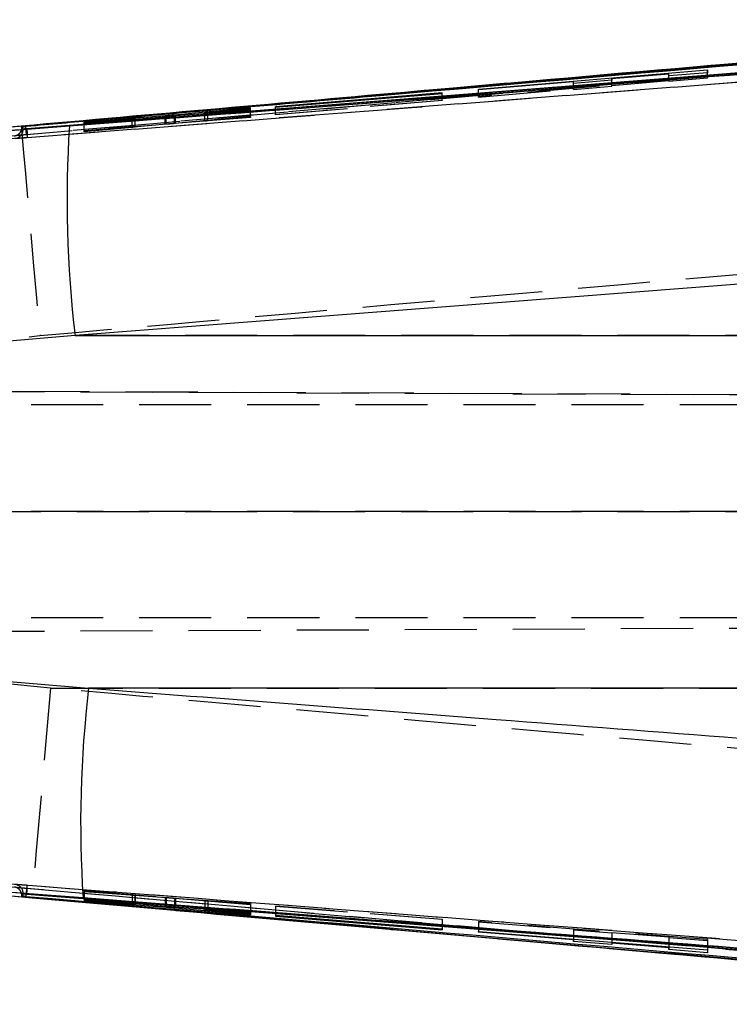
# Model space of a CAD drawing. Extents: x 79 to 836, y 26 to 563.
# Tile 7 of 16: x 319 to 344, y 279 to 314. Entities that reach past the tile are written whole.
import ezdxf

# ---------------------------------------------------------------- set-up
doc = ezdxf.new("R2010")
doc.units = 0
doc.header["$LTSCALE"] = 2
doc.linetypes.add('HIDDEN', pattern=[1.905, 1.27, -0.635])
doc.layers.get('0').update_dxf_attribs({"linetype": 'CONTINUOUS'})

msp = doc.modelspace()

# ---------------------------------------------------------------- linework, layer by layer
at = {"color": 7, "linetype": 'CONTINUOUS'}
for p, q in [((361.987023, 313.586584), (318.707062, 309.827957)), ((361.987023, 313.577743), (318.707062, 309.826568)), ((367.905332, 313.590834), (319.666771, 309.805136)), ((335.583834, 311.202636), (343.654139, 311.879392)), ((343.654139, 311.879392), (343.654124, 311.780007)), ((338.941483, 311.455665), (335.583819, 311.176645)), ((340.284539, 311.515897), (338.941468, 311.406031)), ((338.941468, 311.406031), (338.941483, 311.455665)), ((338.941483, 311.406031), (338.941483, 311.455665)), ((340.284554, 311.567293), (340.284539, 311.515897)), ((342.293961, 311.734324), (340.284554, 311.567293)), ((343.654124, 311.780007), (342.293946, 311.668975)), ((342.293946, 311.668975), (342.293961, 311.734324)), ((342.293961, 311.668976), (342.293961, 311.734324)), ((335.583819, 311.176645), (335.583834, 311.202636)), ((335.583834, 311.176646), (335.583834, 311.202636)), ((334.303213, 311.067696), (328.434585, 310.580789)), ((328.434689, 310.562255), (334.303318, 311.044348)), ((334.303318, 311.044348), (334.303213, 311.067696)), ((334.303213, 311.044338), (334.303213, 311.067696)), ((327.553047, 310.538144), (324.876083, 310.288453)), ((324.906958, 310.270288), (327.553531, 310.461342)), ((327.553404, 310.480652), (326.049207, 310.371851)), ((326.050384, 310.377496), (327.553173, 310.517051)), ((327.553173, 310.517051), (327.553047, 310.538144)), ((327.553047, 310.517039), (327.553047, 310.538144)), ((327.553531, 310.461342), (327.553404, 310.480652)), ((327.553404, 310.461332), (327.553404, 310.480652)), ((328.434585, 310.580789), (328.434689, 310.562255)), ((324.548056, 310.261223), (321.684388, 310.044071)), ((321.684508, 310.029114), (323.379552, 310.157215)), ((323.378799, 310.152404), (321.684731, 310.00169)), ((321.68485, 309.987359), (324.578954, 310.243442)), ((323.378799, 310.137247), (323.378799, 310.152404)), ((323.482444, 310.146418), (323.482444, 310.16257)), ((323.491422, 310.147212), (323.491422, 310.163812)), ((319.473458, 309.899301), (317.628091, 309.734755)), ((317.723771, 309.644941), (321.169158, 309.907601)), ((319.493128, 309.85741), (319.493128, 309.882799)), ((319.535961, 309.795896), (319.493128, 309.882798)), ((319.535961, 309.773091), (319.493128, 309.857387)), ((319.611279, 309.894285), (319.631247, 309.896042)), ((319.666771, 309.803037), (319.666771, 309.805136)), ((319.666771, 309.803037), (319.667255, 309.80299)), ((321.684388, 310.044071), (321.684508, 310.029114)), ((321.684731, 310.00169), (321.68485, 309.987359)), ((369.77124, 306.265259), (321.366994, 302.519351)), ((321.366994, 302.519351), (315.699791, 302.031974)), ((321.366994, 302.519351), (373.153193, 302.519351)), ((315.696856, 290.626147), (321.846357, 290.099135)), ((373.153193, 290.099135), (321.846357, 290.099135)), ((321.650496, 282.710762), (317.723004, 283.009104)), ((317.625595, 282.917907), (319.856873, 282.719142)), ((319.493128, 282.795469), (319.535961, 282.88113)), ((319.493128, 282.770084), (319.535961, 282.858396)), ((319.493128, 282.770084), (319.493128, 282.795447)), ((319.631254, 282.756833), (319.611041, 282.75861)), ((319.667255, 282.851382), (319.666771, 282.851335)), ((319.666771, 282.849203), (319.666771, 282.851335)), ((324.548049, 282.413943), (321.684359, 282.667042)), ((321.684359, 282.667042), (321.684493, 282.65303)), ((321.684493, 282.66703), (321.684493, 282.65303)), ((321.684493, 282.65303), (323.379544, 282.502344)), ((323.378807, 282.497582), (321.684746, 282.625158)), ((321.684746, 282.625158), (321.68488, 282.609336)), ((321.68488, 282.625147), (321.68488, 282.609336)), ((321.68488, 282.609336), (324.578961, 282.390743)), ((323.379544, 282.517217), (323.379544, 282.502344)), ((323.491422, 282.490989), (323.491422, 282.507329)), ((327.553017, 282.194712), (324.876068, 282.387158)), ((324.906966, 282.36357), (327.553561, 282.116545)), ((325.940324, 282.310649), (325.940324, 282.288782)), ((325.944176, 282.310371), (325.944176, 282.289331)), ((327.553419, 282.137585), (326.049207, 282.277268)), ((326.050376, 282.302736), (326.050376, 282.282812)), ((326.050376, 282.282812), (327.553166, 282.17465)), ((327.553166, 282.17465), (327.553017, 282.194712)), ((327.553561, 282.116545), (327.553419, 282.137585)), ((334.303198, 281.612417), (328.434577, 282.093284)), ((328.434577, 282.093284), (328.434696, 282.074415)), ((328.434696, 282.093274), (328.434696, 282.074415)), ((328.434696, 282.074415), (334.303332, 281.588626)), ((334.303332, 281.588626), (334.303198, 281.612417)), ((335.583804, 281.535426), (343.654124, 280.879481)), ((335.583819, 281.510034), (335.583804, 281.535426)), ((335.583819, 281.535425), (335.583819, 281.510034)), ((338.941483, 281.234759), (335.583819, 281.510034)), ((338.941483, 281.262519), (338.941483, 281.234759)), ((338.941498, 281.183626), (338.941483, 281.234759)), ((338.941498, 281.262518), (338.941498, 281.183626)), ((340.284554, 281.071639), (338.941498, 281.183626)), ((340.284539, 281.153356), (340.284539, 281.124585)), ((340.284539, 281.124585), (340.284554, 281.071639)), ((342.293961, 280.95968), (340.284539, 281.124585)), ((342.293961, 280.990033), (342.293961, 280.95968)), ((342.293976, 280.89193), (342.293961, 280.95968)), ((342.293976, 280.990032), (342.293976, 280.89193)), ((343.654139, 280.77816), (342.293976, 280.89193)), ((343.654124, 280.879481), (343.654139, 280.77816))]:
    msp.add_line(p, q, dxfattribs=at)
at = {"color": 7, "linetype": 'HIDDEN'}
for p, q in [((318.732699, 309.523265), (362.011848, 313.274516)), ((369.083164, 313.34036), (318.757636, 309.422203)), ((357.610522, 313.225769), (333.42105, 311.126659)), ((343.654139, 311.630229), (343.654139, 311.879392)), ((343.654139, 311.630229), (335.583834, 310.935149)), ((340.284539, 311.310093), (340.284539, 311.515897)), ((340.284554, 311.329249), (340.284554, 311.567293)), ((340.284554, 311.329249), (342.293961, 311.502316)), ((342.293946, 311.479041), (342.293946, 311.668975)), ((342.293946, 311.479041), (343.654124, 311.596189)), ((342.293961, 311.502316), (342.293946, 311.479041)), ((342.293961, 311.502316), (342.293961, 311.668976)), ((343.654124, 311.596189), (343.654124, 311.780007)), ((343.654124, 311.596189), (343.654139, 311.630229)), ((335.583819, 310.924385), (338.941483, 311.213574)), ((335.583819, 310.924385), (335.583819, 311.176645)), ((335.583834, 310.935149), (335.583834, 311.176646)), ((338.941468, 311.194417), (338.941468, 311.406031)), ((338.941468, 311.194417), (340.284539, 311.310093)), ((338.941483, 311.213574), (338.941468, 311.194417)), ((338.941483, 311.213574), (338.941483, 311.406031)), ((340.284539, 311.310093), (340.284554, 311.329249)), ((328.434585, 310.307528), (334.303213, 310.812976)), ((334.303318, 310.802696), (328.434689, 310.297245)), ((334.303213, 310.812976), (334.303213, 311.044338)), ((334.303213, 310.812976), (334.303318, 310.802696)), ((334.303318, 310.802696), (334.303318, 311.044348)), ((335.583834, 310.935149), (335.583819, 310.924385)), ((327.553047, 310.248752), (327.553047, 310.517039)), ((327.553173, 310.23695), (327.553173, 310.517051)), ((327.553404, 310.215878), (327.553404, 310.461332)), ((327.553531, 310.204318), (327.553531, 310.461342)), ((328.434585, 310.307528), (328.434585, 310.580789)), ((328.434689, 310.297245), (328.434689, 310.562255)), ((323.378799, 309.865324), (323.378799, 310.137247)), ((323.379552, 309.868896), (323.379552, 310.157215)), ((323.482444, 309.875456), (323.482444, 310.146418)), ((323.491422, 309.876533), (323.491422, 310.147212)), ((324.548056, 309.974618), (324.548056, 310.240708)), ((324.578954, 309.963383), (324.578954, 310.243442)), ((324.876083, 310.002858), (324.876083, 310.267957)), ((324.876083, 310.002858), (327.553047, 310.248752)), ((324.906958, 309.991642), (324.906951, 310.270288)), ((327.553531, 310.204318), (324.906958, 309.991642)), ((325.944176, 310.0882), (325.944176, 310.366547)), ((326.049207, 310.095137), (326.049207, 310.371851)), ((326.049207, 310.095137), (327.553404, 310.215878)), ((326.050384, 310.098714), (326.050384, 310.377496)), ((327.553173, 310.23695), (326.050384, 310.098714)), ((327.553047, 310.248752), (327.553173, 310.23695)), ((327.553404, 310.215878), (327.553531, 310.204318)), ((328.434689, 310.297245), (328.434585, 310.307528)), ((321.684388, 309.744712), (321.684388, 310.044071)), ((321.684388, 309.744712), (324.548056, 309.974618)), ((321.684508, 309.732684), (321.684388, 309.744712)), ((321.684508, 309.732684), (321.684508, 310.029114)), ((323.379552, 309.868896), (321.684508, 309.732684)), ((321.684731, 309.709714), (321.684731, 310.00169)), ((321.684731, 309.709714), (323.378799, 309.865324)), ((321.68485, 309.69721), (321.68485, 309.987359)), ((324.578954, 309.963383), (321.68485, 309.69721)), ((323.482444, 309.875456), (323.488546, 309.876533)), ((321.68485, 309.69721), (321.684731, 309.709714)), ((315.956434, 302.098861), (320.12335, 302.519351)), ((358.267737, 302.519351), (320.12335, 302.519351)), ((386.648564, 300.256727), (310.133388, 300.590589)), ((310.133478, 300.590589), (399.694724, 300.199802)), ((387.129707, 300.079036), (310.104435, 300.079036)), ((387.129707, 296.329037), (310.004642, 296.329037)), ((310.00465, 296.329037), (348.798556, 296.329037)), ((387.129707, 292.579037), (310.102349, 292.579037)), ((310.131019, 292.067473), (387.285782, 292.404127)), ((310.131108, 292.067473), (399.869127, 292.459032)), ((320.505856, 290.099135), (315.953558, 290.558108)), ((320.505856, 290.099135), (358.267737, 290.099135)), ((321.684493, 282.961893), (321.684359, 282.973562)), ((321.684359, 282.973562), (324.548049, 282.733103)), ((321.684359, 282.973562), (321.684359, 282.667042)), ((323.379544, 282.819686), (321.684493, 282.961893)), ((321.684493, 282.961893), (321.684493, 282.66703)), ((321.68488, 282.927482), (321.684746, 282.939611)), ((321.684746, 282.939611), (323.378807, 282.816347)), ((321.684746, 282.939611), (321.684746, 282.625158)), ((324.578961, 282.717225), (321.68488, 282.927482)), ((321.68488, 282.927482), (321.68488, 282.625147)), ((323.378807, 282.816347), (323.378807, 282.497582)), ((323.379544, 282.819686), (323.379544, 282.517217)), ((323.482444, 282.809399), (323.482444, 282.49072)), ((323.491422, 282.507329), (323.491422, 282.809456)), ((324.548049, 282.733103), (324.548049, 282.413943)), ((324.578961, 282.717225), (324.578961, 282.411222)), ((324.876068, 282.707404), (327.553017, 282.512623)), ((324.876068, 282.707404), (324.876068, 282.387158)), ((327.553561, 282.46951), (324.906966, 282.691548)), ((324.906966, 282.691548), (324.906966, 282.384937)), ((325.940324, 282.616958), (325.940324, 282.310649)), ((325.944176, 282.61732), (325.944303, 282.616958)), ((325.944176, 282.61732), (325.944176, 282.310371)), ((326.049207, 282.607053), (327.553419, 282.480726)), ((327.553166, 282.501172), (326.050376, 282.610328)), ((326.050376, 282.610328), (326.050376, 282.302736)), ((327.553017, 282.512623), (327.553166, 282.501172)), ((327.553017, 282.512623), (327.553017, 282.194712)), ((327.553166, 282.501172), (327.553166, 282.17465)), ((327.553419, 282.480726), (327.553561, 282.46951)), ((327.553419, 282.480726), (327.553419, 282.137585)), ((327.553561, 282.46951), (327.553561, 282.116545)), ((328.434696, 282.417006), (328.434577, 282.426981)), ((328.434577, 282.426981), (334.303198, 281.967413)), ((328.434577, 282.426981), (328.434577, 282.093284)), ((334.303332, 281.957437), (328.434696, 282.417006)), ((328.434696, 282.417006), (328.434696, 282.093274)), ((334.303198, 281.967413), (334.303332, 281.957437)), ((334.303198, 281.967413), (334.303198, 281.612417)), ((334.303332, 281.957437), (334.303332, 281.588626)), ((335.583804, 281.878631), (335.583819, 281.868207)), ((343.654124, 281.246654), (335.583804, 281.878631)), ((335.583804, 281.878631), (335.583804, 281.535426)), ((335.583819, 281.868207), (338.941483, 281.605272)), ((335.583819, 281.868207), (335.583819, 281.535425)), ((338.941483, 281.605272), (338.941498, 281.586721)), ((338.941483, 281.605272), (338.941483, 281.262519)), ((338.941498, 281.586721), (340.284554, 281.481547)), ((338.941498, 281.586721), (338.941498, 281.262518)), ((340.284539, 281.500098), (342.293961, 281.342742)), ((340.284554, 281.481547), (340.284539, 281.500098)), ((340.284539, 281.500098), (340.284539, 281.153356)), ((340.284554, 281.481547), (340.284554, 281.071639)), ((342.293961, 281.342742), (342.293976, 281.320203)), ((342.293961, 281.342742), (342.293961, 280.990033)), ((342.293976, 281.320203), (343.654139, 281.21369)), ((342.293976, 281.320203), (342.293976, 280.990032)), ((343.654139, 281.21369), (343.654124, 281.246654)), ((343.654124, 281.246654), (343.654124, 280.879481)), ((343.654139, 281.21369), (343.654139, 280.77816))]:
    msp.add_line(p, q, dxfattribs=at)
at = {"color": 8, "linetype": 'CONTINUOUS'}
for p, q in [((324.548056, 310.240708), (324.548056, 310.261223)), ((324.876083, 310.267957), (324.876083, 310.288453)), ((324.578961, 282.411222), (324.578961, 282.390743)), ((324.906966, 282.384937), (324.906966, 282.36357))]:
    msp.add_line(p, q, dxfattribs=at)
at = {"color": 7, "linetype": 'HIDDEN', "flags": 128}
for points in [[(319.473458, 309.899301), (319.481043, 309.800185), (319.508178, 309.482031), (319.554111, 308.95356), (319.61759, 308.229262), (319.696864, 307.328997), (319.789773, 306.277451), (319.893761, 305.103455), (320.005981, 303.8392), (320.12335, 302.519351)], [(319.616003, 309.790442), (319.601199, 309.786862), (319.566665, 309.778891), (319.54403, 309.774117), (319.535961, 309.773084), (319.535961, 309.773085), (319.535961, 309.773085)], [(320.505856, 290.099135), (320.388598, 288.778829), (320.276489, 287.514168), (320.172613, 286.339851), (320.079816, 285.2881), (320.000639, 284.387772), (319.937264, 283.66357), (319.891428, 283.135365), (319.864383, 282.81765), (319.856873, 282.719142)]]:
    msp.add_lwpolyline(points, dxfattribs=at)
at = {"color": 8, "linetype": 'CONTINUOUS', "flags": 128}
msp.add_lwpolyline([(319.620227, 282.862866), (319.643719, 282.857208), (319.666771, 282.851503), (319.667255, 282.851382), (319.667255, 282.851382)], dxfattribs=at)
at = {"color": 7, "linetype": 'HIDDEN'}
for centre, radius, start, end in [((319.231443, 309.773114), 0.304518, 274.4577417, 359.9944772), ((319.231447, 282.88111), 0.304514, 0.0049652, 85.5584315)]:
    msp.add_arc(centre, radius, start, end, dxfattribs=at)
at = {"color": 7, "linetype": 'CONTINUOUS'}
for centre, radius, start, end in [((361.349402, 307.286734), 40.265629, 176.2680117, 186.7996748), ((361.853591, 285.341787), 40.289095, 173.2186767, 183.7442884)]:
    msp.add_arc(centre, radius, start, end, dxfattribs=at)
at = {"color": 7, "linetype": 'HIDDEN'}
for centre, major_axis, ratio, start_param, end_param in [((326.221352, 310.111687), (0.281482, 0.024245), 0.007779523, 2.222900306, 2.965724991), ((323.210499, 309.852593), (0.28112, 0.024214), 0.007779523, 5.353579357, 6.026303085), ((323.210499, 282.831235), (0.28112, -0.022015), 0.0075433, 5.354850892, 6.02757462), ((326.221352, 282.595242), (0.281483, -0.022044), 0.0075433, 2.224171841, 2.966996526)]:
    msp.add_ellipse(centre, major_axis=major_axis, ratio=ratio, start_param=start_param, end_param=end_param, dxfattribs=at)
at = {"color": 7, "linetype": 'CONTINUOUS'}
for points, knots in [([(318.723021, 309.722162), (318.925285, 309.737619), (319.936599, 309.814902), (324.184079, 310.140024), (340.757826, 311.415189), (356.520936, 312.650588), (369.048295, 313.632392)], [0, 0, 0, 0, 0.01205626, 0.060281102, 0.253180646, 1, 1, 1, 1]), ([(367.906405, 313.581731), (367.905595, 313.581667), (359.857514, 312.945968), (343.778735, 311.677825), (327.698914, 310.427564), (319.666771, 309.803037)], [0, 0, 0, 0, 0.000050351, 0.5005082, 1, 1, 1, 1]), ([(321.169158, 309.907601), (321.989172, 309.970232), (338.11639, 311.201984), (354.243888, 312.456994), (369.551359, 313.648191)], [0, 0, 0, 0, 0.050846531, 1, 1, 1, 1]), ([(357.609985, 313.223541), (350.904329, 312.647876), (342.840486, 311.955614), (330.129383, 310.835936), (324.122455, 310.307938), (319.473458, 309.899301)], [0, 0, 0, 0, 0.527434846, 0.634263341, 1, 1, 1, 1]), ([(319.631247, 309.896042), (319.749095, 309.90633), (320.67586, 309.987236), (324.838346, 310.350012), (338.699625, 311.550806), (351.753525, 312.663188), (361.571176, 313.499794)], [0, 0, 0, 0, 0.008430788, 0.066300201, 0.297777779, 1, 1, 1, 1]), ([(323.482444, 310.16257), (323.471663, 310.161361), (323.45014, 310.158947), (323.40255, 310.154583), (323.378799, 310.152404)], [0, 0, 0, 0, 0.500919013, 1, 1, 1, 1]), ([(323.379552, 310.157215), (323.402862, 310.158912), (323.449489, 310.162307), (323.487269, 310.164476), (323.495155, 310.164274), (323.485636, 310.162998), (323.482444, 310.16257)], [0, 0, 0, 0, 0.28585571, 0.571777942, 0.856449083, 1, 1, 1, 1]), ([(324.876083, 310.288453), (324.849045, 310.286019), (324.794975, 310.281152), (324.699961, 310.27315), (324.614235, 310.266232), (324.567905, 310.262725), (324.548056, 310.261223)], [0, 0, 0, 0, 0.266382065, 0.532716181, 0.799804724, 1, 1, 1, 1]), ([(324.578954, 310.243442), (324.605756, 310.245817), (324.659356, 310.250567), (324.754008, 310.258438), (324.840032, 310.265291), (324.88676, 310.268781), (324.906951, 310.270288)], [0, 0, 0, 0, 0.265572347, 0.531093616, 0.797397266, 1, 1, 1, 1]), ([(326.049214, 310.371852), (326.026214, 310.37023), (325.979766, 310.366956), (325.943011, 310.365049), (325.937919, 310.365506), (325.943351, 310.36641), (325.944176, 310.366547)], [0, 0, 0, 0, 0.312396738, 0.630869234, 0.943914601, 1, 1, 1, 1]), ([(325.944176, 310.366547), (325.952744, 310.367634), (325.96988, 310.369809), (326.015771, 310.374289), (326.045324, 310.377027), (326.050384, 310.377496)], [0, 0, 0, 0, 0.453225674, 0.906375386, 1, 1, 1, 1]), ([(319.493143, 309.882799), (319.494866, 309.883084), (319.498312, 309.883653), (319.522701, 309.886138), (319.558197, 309.889507), (319.590366, 309.892426), (319.608438, 309.894033), (319.611279, 309.894285)], [0, 0, 0, 0, 0.2392459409, 0.4785130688, 0.7174004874, 0.9555674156, 1, 1, 1, 1]), ([(319.666771, 309.805136), (319.651731, 309.803981), (319.621416, 309.801651), (319.581625, 309.798727), (319.552027, 309.796671), (319.537855, 309.795825), (319.536448, 309.795878), (319.535961, 309.795896)], [0, 0, 0, 0, 0.217753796, 0.4389145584, 0.6604238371, 0.8825677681, 1, 1, 1, 1]), ([(321.846357, 290.099135), (326.634026, 289.73367), (342.858678, 288.495169), (359.081841, 287.236189), (370.517773, 286.348717)], [0, 0, 0, 0, 0.295086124, 1, 1, 1, 1]), ([(318.707062, 282.826047), (325.919675, 282.193623), (340.344925, 280.928774), (354.772982, 279.696224), (361.987023, 279.079948)], [0, 0, 0, 0, 0.499999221, 1, 1, 1, 1]), ([(318.707062, 282.824611), (325.919638, 282.19049), (340.34481, 280.922246), (354.772945, 279.688013), (361.987023, 279.070895)], [0, 0, 0, 0, 0.499999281, 1, 1, 1, 1]), ([(369.111417, 279.033788), (368.909183, 279.049606), (367.897998, 279.128699), (363.651, 279.460678), (347.057988, 280.756332), (331.272484, 281.968441), (318.723103, 282.932061)], [0, 0, 0, 0, 0.012041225, 0.0602071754, 0.2528703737, 1, 1, 1, 1]), ([(319.611041, 282.75861), (319.602463, 282.759374), (319.578774, 282.761484), (319.543495, 282.764741), (319.512269, 282.767771), (319.495797, 282.769544), (319.493885, 282.769933), (319.493143, 282.770083)], [0, 0, 0, 0, 0.134833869, 0.372339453, 0.610185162, 0.848709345, 1, 1, 1, 1]), ([(319.535961, 282.858397), (319.537585, 282.858379), (319.540834, 282.858343), (319.564835, 282.856769), (319.599927, 282.854263), (319.636294, 282.851548), (319.65918, 282.849787), (319.666771, 282.849203)], [0, 0, 0, 0, 0.222739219, 0.445508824, 0.668015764, 0.889891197, 1, 1, 1, 1]), ([(361.571176, 279.158725), (361.517631, 279.163268), (360.654996, 279.236468), (356.556028, 279.584437), (342.628656, 280.768317), (329.512006, 281.902474), (319.631254, 282.756833)], [0, 0, 0, 0, 0.003829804, 0.061700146, 0.293180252, 1, 1, 1, 1]), ([(319.666771, 282.851335), (327.698873, 282.228962), (343.778535, 280.98302), (359.857956, 279.722199), (367.905615, 279.088141), (367.906434, 279.088076)], [0, 0, 0, 0, 0.499493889, 0.999949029, 1, 1, 1, 1]), ([(319.666771, 282.849203), (327.755243, 282.221144), (343.835335, 280.972546), (359.914281, 279.707484), (367.905332, 279.078763)], [0, 0, 0, 0, 0.503011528, 1, 1, 1, 1]), ([(319.856873, 282.719142), (325.631444, 282.209838), (338.214852, 281.100009), (350.80086, 280.018309), (357.611103, 279.433005)], [0, 0, 0, 0, 0.458903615, 1, 1, 1, 1]), ([(370.300529, 278.965818), (358.868603, 279.851911), (342.651784, 281.108882), (326.435291, 282.3458), (321.650496, 282.710762)], [0, 0, 0, 0, 0.704942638, 1, 1, 1, 1]), ([(323.482444, 282.49072), (323.471689, 282.491278), (323.450186, 282.492394), (323.402593, 282.495853), (323.378807, 282.497582)], [0, 0, 0, 0, 0.500206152, 1, 1, 1, 1]), ([(323.379544, 282.502344), (323.40289, 282.500199), (323.449587, 282.495907), (323.487367, 282.491845), (323.495129, 282.490341), (323.485608, 282.490626), (323.482444, 282.49072)], [0, 0, 0, 0, 0.286454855, 0.572969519, 0.858082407, 1, 1, 1, 1]), ([(324.876068, 282.387158), (324.849064, 282.389177), (324.79506, 282.393213), (324.700188, 282.400846), (324.614421, 282.408046), (324.568013, 282.412169), (324.548049, 282.413943)], [0, 0, 0, 0, 0.265858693, 0.531660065, 0.798523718, 1, 1, 1, 1]), ([(324.578961, 282.390743), (324.605736, 282.388715), (324.659281, 282.38466), (324.753808, 282.376958), (324.83987, 282.369633), (324.886669, 282.365404), (324.906966, 282.36357)], [0, 0, 0, 0, 0.265079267, 0.530119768, 0.796218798, 1, 1, 1, 1]), ([(326.049214, 282.277267), (326.026041, 282.279457), (325.979689, 282.283839), (325.943033, 282.288003), (325.937902, 282.28931), (325.943348, 282.289328), (325.944176, 282.289331)], [0, 0, 0, 0, 0.315067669, 0.630203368, 0.94375133, 1, 1, 1, 1]), ([(325.944176, 282.289331), (325.952725, 282.289013), (325.969822, 282.288378), (326.015666, 282.28531), (326.04525, 282.283181), (326.050376, 282.282812)], [0, 0, 0, 0, 0.452593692, 0.905148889, 1, 1, 1, 1])]:
    msp.add_open_spline(points, degree=3, knots=knots, dxfattribs=at)
at = {"color": 7, "linetype": 'HIDDEN'}
for points, knots in [([(361.790536, 313.224146), (354.726869, 312.622177), (340.681743, 311.425244), (326.638736, 310.203767), (319.65833, 309.596604)], [0, 0, 0, 0, 0.502926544, 1, 1, 1, 1]), ([(319.678796, 309.499464), (327.711044, 310.123943), (343.956614, 311.386979), (360.200776, 312.669157), (368.413387, 313.317392)], [0, 0, 0, 0, 0.494426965, 1, 1, 1, 1]), ([(325.944295, 310.087846), (325.943551, 310.087656), (325.941343, 310.087094), (325.972177, 310.089155), (326.014919, 310.092403), (326.04426, 310.094742), (326.049214, 310.095137)], [0, 0, 0, 0, 0.187070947, 0.555611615, 0.924963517, 1, 1, 1, 1]), ([(319.215102, 309.554051), (319.252294, 309.561386), (319.326674, 309.576057), (319.41776, 309.647389), (319.480901, 309.744329), (319.489052, 309.819701), (319.493128, 309.857387)], [0, 0, 0, 0, 0.250006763, 0.499997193, 0.750000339, 1, 1, 1, 1]), ([(319.493143, 309.857431), (319.49488, 309.858329), (319.498363, 309.86013), (319.522813, 309.868059), (319.558126, 309.878819), (319.590128, 309.888209), (319.608268, 309.89342), (319.611279, 309.894285)], [0, 0, 0, 0, 0.235676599, 0.472678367, 0.711572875, 0.952127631, 1, 1, 1, 1]), ([(319.65833, 309.596604), (319.657826, 309.600854), (319.656818, 309.609353), (319.650384, 309.679346), (319.641472, 309.778878), (319.634619, 309.857407), (319.631247, 309.896042)], [0, 0, 0, 0, 0.251986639, 0.503977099, 0.755968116, 1, 1, 1, 1]), ([(319.667255, 309.80299), (319.670105, 309.763464), (319.675804, 309.684412), (319.68076, 309.584489), (319.682295, 309.514154), (319.679963, 309.504361), (319.678796, 309.499464)], [0, 0, 0, 0, 0.2499990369, 0.5000018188, 0.7500007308, 1, 1, 1, 1]), ([(323.490499, 309.876878), (323.48487, 309.876635), (323.473607, 309.876148), (323.428338, 309.872776), (323.392049, 309.86989), (323.379552, 309.868896)], [0, 0, 0, 0, 0.395677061, 0.791874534, 1, 1, 1, 1]), ([(324.548056, 309.974618), (324.575007, 309.976813), (324.628905, 309.981202), (324.723955, 309.989305), (324.809761, 309.996823), (324.856237, 310.001052), (324.876083, 310.002858)], [0, 0, 0, 0, 0.266740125, 0.533447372, 0.800766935, 1, 1, 1, 1]), ([(324.906951, 309.991642), (324.879967, 309.989443), (324.826001, 309.985045), (324.731133, 309.976953), (324.645309, 309.969427), (324.598925, 309.965202), (324.578954, 309.963383)], [0, 0, 0, 0, 0.265976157, 0.531934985, 0.798469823, 1, 1, 1, 1]), ([(319.255112, 309.469518), (319.260621, 309.4696), (319.271227, 309.469758), (319.348883, 309.474916), (319.460014, 309.482883), (319.577996, 309.491705), (319.653016, 309.49748), (319.678796, 309.499464)], [0, 0, 0, 0, 0.22995471, 0.442684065, 0.663387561, 0.884323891, 1, 1, 1, 1]), ([(319.65833, 309.596604), (319.627045, 309.593846), (319.546091, 309.58671), (319.424131, 309.575575), (319.320808, 309.565824), (319.285438, 309.562136), (319.272404, 309.560777)], [0, 0, 0, 0, 0.1961541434, 0.5075845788, 0.8185462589, 1, 1, 1, 1]), ([(320.12335, 302.519351), (326.124914, 303.04978), (338.838815, 304.173457), (351.555136, 305.269384), (358.268751, 305.847981)], [0, 0, 0, 0, 0.472047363, 1, 1, 1, 1]), ([(358.268736, 286.808495), (351.450556, 287.395226), (338.861748, 288.478543), (326.27537, 289.58976), (320.505856, 290.099135)], [0, 0, 0, 0, 0.541606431, 1, 1, 1, 1]), ([(362.011788, 279.383173), (354.797843, 279.99947), (340.370162, 281.232044), (325.945281, 282.496906), (318.732945, 283.129327)], [0, 0, 0, 0, 0.500007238, 1, 1, 1, 1]), ([(318.757711, 283.232004), (327.156261, 282.586921), (343.953296, 281.296762), (360.748575, 279.982654), (369.146181, 279.325603)], [0, 0, 0, 0, 0.500001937, 1, 1, 1, 1]), ([(319.493143, 282.795469), (319.489065, 282.833161), (319.48091, 282.908544), (319.417753, 283.005486), (319.326645, 283.0768), (319.252253, 283.091446), (319.215057, 283.098769)], [0, 0, 0, 0, 0.2500012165, 0.5000031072, 0.7499985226, 1, 1, 1, 1]), ([(319.678714, 283.154913), (319.652939, 283.156891), (319.577922, 283.162646), (319.459941, 283.171432), (319.347467, 283.179458), (319.270465, 283.184528), (319.260187, 283.184649), (319.25503, 283.184709)], [0, 0, 0, 0, 0.115652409, 0.336594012, 0.55729568, 0.777900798, 1, 1, 1, 1]), ([(319.28101, 283.091173), (319.291554, 283.090074), (319.32472, 283.086618), (319.424376, 283.077224), (319.54603, 283.066115), (319.62701, 283.058984), (319.6583, 283.056229)], [0, 0, 0, 0, 0.150438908, 0.473191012, 0.79644336, 1, 1, 1, 1]), ([(319.6583, 283.056229), (319.657798, 283.051984), (319.656796, 283.043495), (319.650369, 282.973504), (319.641465, 282.873977), (319.634621, 282.795456), (319.631254, 282.756833)], [0, 0, 0, 0, 0.252011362, 0.504023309, 0.756036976, 1, 1, 1, 1]), ([(319.6583, 283.056229), (326.638691, 282.449777), (340.68166, 281.229732), (354.726814, 280.035032), (361.790491, 279.434186)], [0, 0, 0, 0, 0.497073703, 1, 1, 1, 1]), ([(319.667255, 282.851382), (319.670094, 282.890907), (319.675772, 282.969955), (319.680709, 283.06988), (319.682217, 283.140215), (319.679882, 283.150014), (319.678714, 283.154913)], [0, 0, 0, 0, 0.250000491, 0.499997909, 0.749999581, 1, 1, 1, 1]), ([(368.413297, 279.352594), (360.2007, 279.997946), (343.956499, 281.274425), (327.710973, 282.532757), (319.678714, 283.154913)], [0, 0, 0, 0, 0.505571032, 1, 1, 1, 1]), ([(319.611041, 282.75861), (319.60811, 282.759451), (319.590051, 282.764632), (319.558125, 282.774), (319.522813, 282.784765), (319.498363, 282.792707), (319.49488, 282.794521), (319.493143, 282.795426)], [0, 0, 0, 0, 0.046667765, 0.28751714, 0.526715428, 0.764022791, 1, 1, 1, 1]), ([(319.535961, 282.881136), (319.535961, 282.881137), (319.53596, 282.88162), (319.541572, 282.88069), (319.564906, 282.875865), (319.59288, 282.869486), (319.61375, 282.864434), (319.620227, 282.862866)], [0, 0, 0, 0, 0.000371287, 0.288724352, 0.578138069, 0.869054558, 1, 1, 1, 1]), ([(323.488539, 282.809456), (323.489411, 282.809445), (323.493878, 282.809388), (323.470476, 282.811743), (323.428634, 282.815531), (323.392089, 282.818624), (323.379544, 282.819686)], [0, 0, 0, 0, 0.087606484, 0.448820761, 0.810795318, 1, 1, 1, 1]), ([(324.548049, 282.733103), (324.575004, 282.730869), (324.628912, 282.726402), (324.724005, 282.718876), (324.809809, 282.712279), (324.856255, 282.708861), (324.876068, 282.707404)], [0, 0, 0, 0, 0.2669605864, 0.5339048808, 0.8011692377, 1, 1, 1, 1]), ([(324.906966, 282.691548), (324.879978, 282.693782), (324.826002, 282.698251), (324.731087, 282.705759), (324.645261, 282.712352), (324.598902, 282.71576), (324.578961, 282.717225)], [0, 0, 0, 0, 0.266185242, 0.532370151, 0.798860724, 1, 1, 1, 1]), ([(321.129149, 282.610316), (328.956446, 281.918915), (341.116051, 280.844832), (353.278509, 279.803648), (357.611833, 279.432688)], [0, 0, 0, 0, 0.643713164, 1, 1, 1, 1]), ([(325.944429, 282.616584), (325.952842, 282.615693), (325.969692, 282.61391), (326.015118, 282.609934), (326.04434, 282.607465), (326.049214, 282.607053)], [0, 0, 0, 0, 0.45378347, 0.908898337, 1, 1, 1, 1])]:
    msp.add_open_spline(points, degree=3, knots=knots, dxfattribs=at)
at = {"color": 8, "linetype": 'CONTINUOUS'}
msp.add_open_spline([(319.667255, 309.80299), (319.667094, 309.802949), (319.659192, 309.800974), (319.641203, 309.796488), (319.625062, 309.792615), (319.616003, 309.790442)], degree=3, knots=[0, 0, 0, 0, 0.009066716, 0.443825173, 1, 1, 1, 1], dxfattribs=at)

doc.saveas('drawing.dxf')
